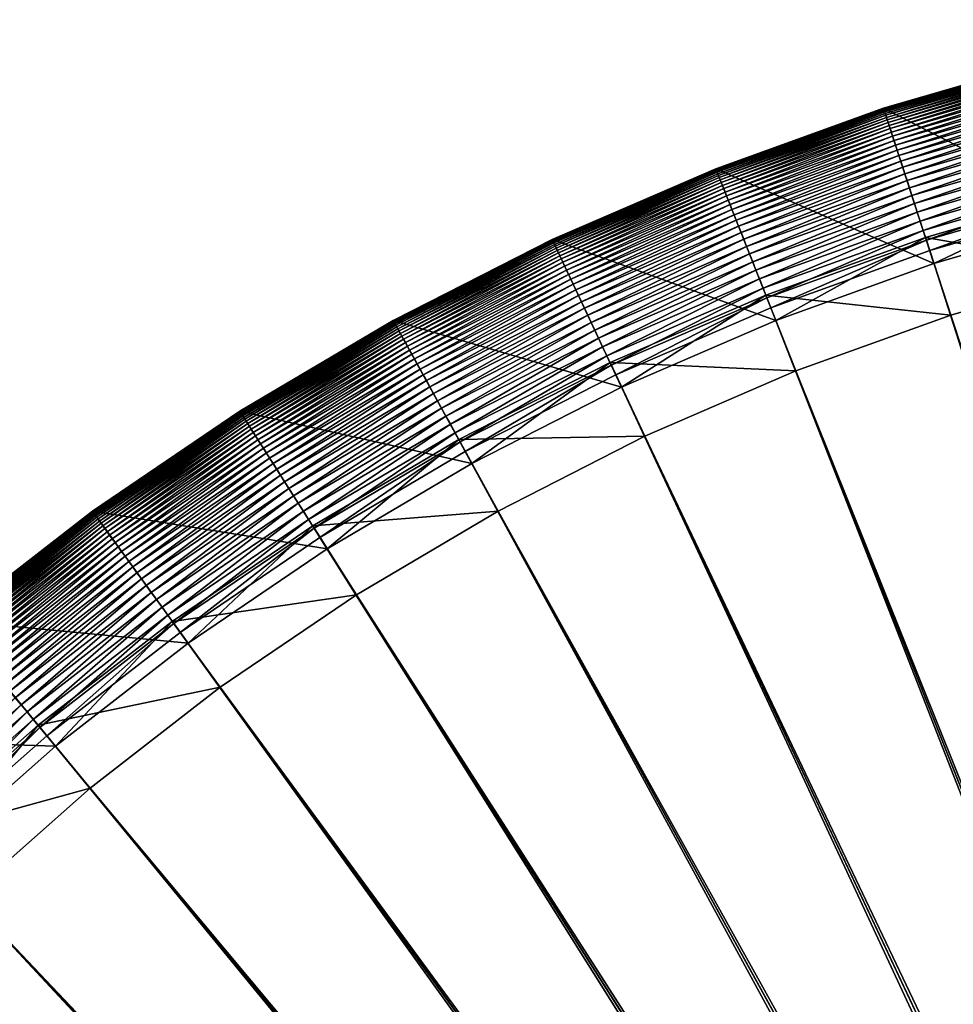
# Model space of a CAD drawing. Header units: millimetres. Extents: x -4.88 to 4.89, y -4.29 to 5.48.
# Tile 32 of 256: x -2.99 to -1.38, y 3.7 to 5.39. Entities that reach past the tile are written whole.
import ezdxf

# ---------------------------------------------------------------- set-up
doc = ezdxf.new("R2010")
doc.units = ezdxf.units.MM
doc.layers.get('0').update_dxf_attribs({"true_color": 0x5890e1})

msp = doc.modelspace()

# ---------------------------------------------------------------- meshes
at = {"color": 206, "true_color": 0x6c0888}
mesh = msp.add_polyface(dxfattribs=at)
corners = [(-0.9083, 5.3898, 65.23), (-0.9083, 5.3898, 63.3863), (-1.2076, 5.3229, 63.3863), (-1.2076, 5.3229, 65.23), (-0.9083, 5.3898, 63.373), (-1.2076, 5.3229, 63.373), (-0.9082, 5.3893, 63.3597), (-1.2075, 5.3224, 63.3597), (-0.9081, 5.3885, 63.3465), (-1.2073, 5.3216, 63.3465), (-0.9078, 5.3872, 63.3333), (-1.2069, 5.3203, 63.3333), (-0.9075, 5.3854, 63.3203), (-1.2065, 5.3186, 63.3203), (-0.9071, 5.3832, 63.3074), (-1.2059, 5.3164, 63.3074), (-1.2053, 5.3138, 63.2947), (-0.9065, 5.3805, 63.2947), (-1.2045, 5.3106, 63.2822), (-0.9059, 5.3774, 63.2822), (-1.2035, 5.307, 63.2699), (-0.9052, 5.3737, 63.2699), (-1.2025, 5.3029, 63.2579), (-0.9044, 5.3695, 63.2579), (-1.2013, 5.2982, 63.2461), (-0.9035, 5.3648, 63.2461), (-1.1999, 5.293, 63.2347), (-0.9025, 5.3595, 63.2347), (-1.1985, 5.2872, 63.2236), (-0.9014, 5.3536, 63.2236), (-1.1968, 5.2809, 63.2128), (-0.9002, 5.3472, 63.2128), (-1.1951, 5.274, 63.2025), (-0.8989, 5.3402, 63.2025), (-1.1931, 5.2665, 63.1925), (-0.8974, 5.3326, 63.1925), (-1.1911, 5.2584, 63.183), (-0.8958, 5.3244, 63.183), (-1.1888, 5.2497, 63.174), (-0.8941, 5.3156, 63.174), (-1.1864, 5.2403, 63.1655), (-0.8923, 5.3061, 63.1655), (-1.1839, 5.2303, 63.1575), (-0.8904, 5.2959, 63.1575), (-1.1811, 5.2197, 63.15), (-0.8883, 5.2851, 63.15), (-1.1782, 5.2083, 63.1432), (-0.8861, 5.2736, 63.1432), (-1.1751, 5.1963, 63.1369), (-0.8838, 5.2614, 63.1369), (-1.1718, 5.1836, 63.1313), (-0.8814, 5.2485, 63.1313), (-1.1684, 5.1701, 63.1263), (-0.8788, 5.2349, 63.1263), (-1.1648, 5.156, 63.122), (-0.876, 5.2205, 63.122), (-1.1609, 5.141, 63.1185), (-0.8731, 5.2054, 63.1185), (-1.1569, 5.1254, 63.1157), (-0.8701, 5.1895, 63.1157), (-1.1527, 5.1089, 63.1136), (-0.8669, 5.1728, 63.1136), (-1.1482, 5.0917, 63.1124), (-0.8636, 5.1553, 63.1124), (-1.1436, 5.0736, 63.1119), (-0.8382, 5.0221, 63.6229), (-1.1494, 5.0963, 63.9738), (-1.1145, 4.9603, 63.6229), (-0.8645, 5.16, 63.9738), (-1.1378, 5.051, 65.0173), (-0.8557, 5.114, 65.0173), (-1.4816, 5.174, 63.183), (-1.4788, 5.1655, 63.174), (-1.4758, 5.1563, 63.1655), (-1.4726, 5.1465, 63.1575), (-1.4692, 5.136, 63.15), (-1.4656, 5.1248, 63.1432), (-1.4617, 5.113, 63.1369), (-1.4577, 5.1005, 63.1313), (-1.4534, 5.0873, 63.1263), (-1.4489, 5.0734, 63.122), (-1.4441, 5.0588, 63.1185), (-1.4391, 5.0434, 63.1157), (-1.4339, 5.0272, 63.1136), (-1.4284, 5.0103, 63.1124), (-1.4226, 4.9926, 63.1119), (-1.4298, 5.0148, 63.9738), (-1.4154, 4.9703, 65.0173), (-1.5021, 5.2373, 65.23)]
mesh.append_faces([[corners[k] for k in face] for face in [(0, 2, 3), (1, 5, 2), (4, 7, 5), (6, 9, 7), (8, 11, 9), (10, 13, 11), (12, 15, 13), (14, 16, 15), (17, 18, 16), (19, 20, 18), (21, 22, 20), (23, 24, 22), (25, 26, 24), (27, 28, 26), (29, 30, 28), (31, 32, 30), (33, 34, 32), (35, 36, 34), (37, 38, 36), (39, 40, 38), (41, 42, 40), (43, 44, 42), (45, 46, 44), (47, 48, 46), (49, 50, 48), (51, 52, 50), (53, 54, 52), (55, 56, 54), (57, 58, 56), (59, 60, 58), (61, 62, 60), (63, 64, 62), (65, 66, 67), (68, 69, 66), (70, 3, 69)]], dxfattribs={"vtx0": -1, "color": 206})
mesh.append_faces([[corners[k] for k in face] for face in [(0, 1, 2), (1, 4, 5), (4, 6, 7), (6, 8, 9), (8, 10, 11), (10, 12, 13), (12, 14, 15), (34, 36, 71), (36, 38, 72), (38, 40, 73), (40, 42, 74), (42, 44, 75), (44, 46, 76), (46, 48, 77), (48, 50, 78), (50, 52, 79), (52, 54, 80), (54, 56, 81), (56, 58, 82), (58, 60, 83), (60, 62, 84), (62, 64, 85), (67, 66, 86), (66, 69, 87), (69, 3, 88)]], dxfattribs={"vtx2": -1, "color": 206})
mesh = msp.add_polyface(dxfattribs=at)
corners = [(-1.2076, 5.3229, 65.23), (-1.2076, 5.3229, 63.3863), (-1.5021, 5.2373, 63.3863), (-1.5021, 5.2373, 65.23), (-1.2076, 5.3229, 63.373), (-1.5021, 5.2373, 63.373), (-1.2075, 5.3224, 63.3597), (-1.502, 5.2369, 63.3597), (-1.2073, 5.3216, 63.3465), (-1.5017, 5.236, 63.3465), (-1.2069, 5.3203, 63.3333), (-1.5013, 5.2348, 63.3333), (-1.2065, 5.3186, 63.3203), (-1.5008, 5.2331, 63.3203), (-1.2059, 5.3164, 63.3074), (-1.5001, 5.231, 63.3074), (-1.2053, 5.3138, 63.2947), (-1.4992, 5.2284, 63.2947), (-1.2045, 5.3106, 63.2822), (-1.4982, 5.2253, 63.2822), (-1.2035, 5.307, 63.2699), (-1.4971, 5.2217, 63.2699), (-1.2025, 5.3029, 63.2579), (-1.4957, 5.2177, 63.2579), (-1.2013, 5.2982, 63.2461), (-1.4943, 5.2131, 63.2461), (-1.1999, 5.293, 63.2347), (-1.4926, 5.208, 63.2347), (-1.1985, 5.2872, 63.2236), (-1.4908, 5.2023, 63.2236), (-1.1968, 5.2809, 63.2128), (-1.4887, 5.1961, 63.2128), (-1.1951, 5.274, 63.2025), (-1.4865, 5.1893, 63.2025), (-1.1931, 5.2665, 63.1925), (-1.4841, 5.182, 63.1925), (-1.4816, 5.174, 63.183), (-1.1911, 5.2584, 63.183), (-1.4788, 5.1655, 63.174), (-1.1888, 5.2497, 63.174), (-1.4758, 5.1563, 63.1655), (-1.1864, 5.2403, 63.1655), (-1.4726, 5.1465, 63.1575), (-1.1839, 5.2303, 63.1575), (-1.4692, 5.136, 63.15), (-1.1811, 5.2197, 63.15), (-1.4656, 5.1248, 63.1432), (-1.1782, 5.2083, 63.1432), (-1.4617, 5.113, 63.1369), (-1.1751, 5.1963, 63.1369), (-1.4577, 5.1005, 63.1313), (-1.1718, 5.1836, 63.1313), (-1.4534, 5.0873, 63.1263), (-1.1684, 5.1701, 63.1263), (-1.4489, 5.0734, 63.122), (-1.1648, 5.156, 63.122), (-1.4441, 5.0588, 63.1185), (-1.1609, 5.141, 63.1185), (-1.4391, 5.0434, 63.1157), (-1.1569, 5.1254, 63.1157), (-1.4339, 5.0272, 63.1136), (-1.1527, 5.1089, 63.1136), (-1.4284, 5.0103, 63.1124), (-1.1482, 5.0917, 63.1124), (-1.4226, 4.9926, 63.1119), (-1.1145, 4.9603, 63.6229), (-1.4298, 5.0148, 63.9738), (-1.3865, 4.8813, 63.6229), (-1.1494, 5.0963, 63.9738), (-1.4154, 4.9703, 65.0173), (-1.1378, 5.051, 65.0173), (-1.7272, 4.9732, 63.122), (-1.7216, 4.9589, 63.1185), (-1.7156, 4.9438, 63.1157), (-1.7094, 4.928, 63.1136), (-1.7028, 4.9115, 63.1124), (-1.696, 4.8942, 63.1119), (-1.6874, 4.8724, 65.0173)]
mesh.append_faces([[corners[k] for k in face] for face in [(0, 2, 3), (1, 5, 2), (4, 7, 5), (6, 9, 7), (8, 11, 9), (10, 13, 11), (12, 15, 13), (14, 17, 15), (16, 19, 17), (18, 21, 19), (20, 23, 21), (22, 25, 23), (24, 27, 25), (26, 29, 27), (28, 31, 29), (30, 33, 31), (32, 35, 33), (34, 36, 35), (37, 38, 36), (39, 40, 38), (41, 42, 40), (43, 44, 42), (45, 46, 44), (47, 48, 46), (49, 50, 48), (51, 52, 50), (53, 54, 52), (55, 56, 54), (57, 58, 56), (59, 60, 58), (61, 62, 60), (63, 64, 62), (65, 66, 67), (68, 69, 66), (70, 3, 69)]], dxfattribs={"vtx0": -1, "color": 206})
mesh.append_faces([[corners[k] for k in face] for face in [(0, 1, 2), (1, 4, 5), (4, 6, 7), (6, 8, 9), (8, 10, 11), (10, 12, 13), (12, 14, 15), (14, 16, 17), (16, 18, 19), (18, 20, 21), (20, 22, 23), (22, 24, 25), (24, 26, 27), (26, 28, 29), (28, 30, 31), (30, 32, 33), (32, 34, 35), (52, 54, 71), (54, 56, 72), (56, 58, 73), (58, 60, 74), (60, 62, 75), (62, 64, 76), (66, 69, 77)]], dxfattribs={"vtx2": -1, "color": 206})
mesh = msp.add_polyface(dxfattribs=at)
corners = [(-1.5021, 5.2373, 65.23), (-1.5021, 5.2373, 63.3863), (-1.7907, 5.1334, 63.3863), (-1.7907, 5.1334, 65.23), (-1.5021, 5.2373, 63.373), (-1.7907, 5.1334, 63.373), (-1.502, 5.2369, 63.3597), (-1.7905, 5.133, 63.3597), (-1.5017, 5.236, 63.3465), (-1.7902, 5.1322, 63.3465), (-1.5013, 5.2348, 63.3333), (-1.7897, 5.131, 63.3333), (-1.5008, 5.2331, 63.3203), (-1.7891, 5.1293, 63.3203), (-1.5001, 5.231, 63.3074), (-1.7882, 5.1272, 63.3074), (-1.4992, 5.2284, 63.2947), (-1.7872, 5.1247, 63.2947), (-1.4982, 5.2253, 63.2822), (-1.786, 5.1217, 63.2822), (-1.4971, 5.2217, 63.2699), (-1.7847, 5.1182, 63.2699), (-1.4957, 5.2177, 63.2579), (-1.7831, 5.1142, 63.2579), (-1.4943, 5.2131, 63.2461), (-1.7813, 5.1097, 63.2461), (-1.4926, 5.208, 63.2347), (-1.7793, 5.1047, 63.2347), (-1.4908, 5.2023, 63.2236), (-1.7771, 5.0992, 63.2236), (-1.4887, 5.1961, 63.2128), (-1.7747, 5.0931, 63.2128), (-1.4865, 5.1893, 63.2025), (-1.7721, 5.0865, 63.2025), (-1.4841, 5.182, 63.1925), (-1.7693, 5.0793, 63.1925), (-1.4816, 5.174, 63.183), (-1.7662, 5.0716, 63.183), (-1.4788, 5.1655, 63.174), (-1.7629, 5.0632, 63.174), (-1.4758, 5.1563, 63.1655), (-1.7593, 5.0542, 63.1655), (-1.4726, 5.1465, 63.1575), (-1.7555, 5.0446, 63.1575), (-1.4692, 5.136, 63.15), (-1.7515, 5.0344, 63.15), (-1.4656, 5.1248, 63.1432), (-1.7472, 5.0235, 63.1432), (-1.4617, 5.113, 63.1369), (-1.7426, 5.0119, 63.1369), (-1.4577, 5.1005, 63.1313), (-1.7377, 4.9997, 63.1313), (-1.4534, 5.0873, 63.1263), (-1.7326, 4.9868, 63.1263), (-1.7272, 4.9732, 63.122), (-1.4489, 5.0734, 63.122), (-1.7216, 4.9589, 63.1185), (-1.4441, 5.0588, 63.1185), (-1.7156, 4.9438, 63.1157), (-1.4391, 5.0434, 63.1157), (-1.7094, 4.928, 63.1136), (-1.4339, 5.0272, 63.1136), (-1.7028, 4.9115, 63.1124), (-1.4154, 4.9703, 65.0173), (-1.6874, 4.8724, 65.0173)]
mesh.append_faces([[corners[k] for k in face] for face in [(0, 2, 3), (1, 5, 2), (4, 7, 5), (6, 9, 7), (8, 11, 9), (10, 13, 11), (12, 15, 13), (14, 17, 15), (16, 19, 17), (18, 21, 19), (20, 23, 21), (22, 25, 23), (24, 27, 25), (26, 29, 27), (28, 31, 29), (30, 33, 31), (32, 35, 33), (34, 37, 35), (36, 39, 37), (38, 41, 39), (40, 43, 41), (42, 45, 43), (44, 47, 45), (46, 49, 47), (48, 51, 49), (50, 53, 51), (52, 54, 53), (55, 56, 54), (57, 58, 56), (59, 60, 58), (61, 62, 60), (63, 3, 64)]], dxfattribs={"vtx0": -1, "color": 206})
mesh.append_faces([[corners[k] for k in face] for face in [(0, 1, 2), (1, 4, 5), (4, 6, 7), (6, 8, 9), (8, 10, 11), (10, 12, 13), (12, 14, 15), (14, 16, 17), (16, 18, 19), (18, 20, 21), (20, 22, 23), (22, 24, 25), (24, 26, 27), (26, 28, 29), (28, 30, 31), (30, 32, 33), (32, 34, 35), (34, 36, 37), (36, 38, 39), (38, 40, 41), (40, 42, 43), (42, 44, 45), (44, 46, 47), (46, 48, 49), (48, 50, 51), (50, 52, 53), (63, 0, 3)]], dxfattribs={"vtx2": -1, "color": 206})
mesh = msp.add_polyface(dxfattribs=at)
corners = [(0.0065, 5.2189, 63.1119), (-0.0132, 0.9078, 63.1119), (-0.2839, 5.2098, 63.1119), (0.0065, 0.9084, 63.6463), (0.0065, 5.102, 63.6229), (-0.2766, 5.0931, 63.6229), (-0.0329, 0.906, 63.1119), (-0.5731, 5.1825, 63.1119), (-0.0132, 0.9078, 63.6463), (-0.5585, 5.0664, 63.6229), (-0.0524, 0.9029, 63.1119), (-0.8601, 5.137, 63.1119), (-0.0329, 0.906, 63.6463), (-0.8382, 5.0221, 63.6229), (-0.0716, 0.8986, 63.1119), (-1.1436, 5.0736, 63.1119), (-0.0524, 0.9029, 63.6463), (-1.1145, 4.9603, 63.6229), (-0.0906, 0.8931, 63.1119), (-1.4226, 4.9926, 63.1119), (-0.0716, 0.8986, 63.6463), (-1.3865, 4.8813, 63.6229), (-0.1092, 0.8864, 63.1119), (-1.696, 4.8942, 63.1119), (-0.0906, 0.8931, 63.6463), (-1.6529, 4.7854, 63.6229), (-0.1273, 0.8785, 63.1119), (-1.9626, 4.7788, 63.1119), (-0.1092, 0.8864, 63.6463), (-1.9128, 4.673, 63.6229), (-0.1449, 0.8696, 63.1119), (-2.2215, 4.6469, 63.1119), (-0.1273, 0.8785, 63.6463), (-2.1651, 4.5444, 63.6229), (-0.1618, 0.8595, 63.1119), (-2.4715, 4.499, 63.1119), (-0.1449, 0.8696, 63.6463), (-2.4089, 4.4002, 63.6229), (-2.491, 4.5297, 63.1136), (-2.7228, 4.3508, 63.1124), (-2.7332, 4.3652, 63.1136), (-2.4815, 4.5147, 63.1124), (-2.7118, 4.3357, 63.1119), (-0.1782, 0.8484, 63.1119), (-0.1618, 0.8595, 63.6463), (-2.6431, 4.2411, 63.6229), (-2.4841, 4.5188, 63.9738), (-2.7256, 4.3546, 63.9738), (-2.6981, 4.3168, 65.0173), (-2.824, 4.49, 63.183), (-2.8187, 4.4828, 63.174), (-3.0573, 4.2977, 63.174), (-2.813, 4.4749, 63.1655), (-3.0511, 4.2903, 63.1655), (-2.8069, 4.4666, 63.1575), (-3.0445, 4.2823, 63.1575), (-2.8004, 4.4577, 63.15), (-3.0375, 4.2738, 63.15), (-2.7936, 4.4482, 63.1432), (-3.03, 4.2648, 63.1432), (-2.7863, 4.4382, 63.1369), (-3.0221, 4.2552, 63.1369), (-2.7785, 4.4275, 63.1313), (-3.0137, 4.2451, 63.1313), (-2.7704, 4.4163, 63.1263), (-3.0049, 4.2344, 63.1263), (-2.7618, 4.4045, 63.122), (-2.9956, 4.2231, 63.122), (-2.7527, 4.392, 63.1185), (-2.9857, 4.2112, 63.1185), (-2.7432, 4.3789, 63.1157), (-2.9754, 4.1988, 63.1157), (-2.9646, 4.1857, 63.1136), (-2.9532, 4.172, 63.1124), (-2.9414, 4.1576, 63.1119), (-0.1938, 0.8363, 63.1119), (-0.1782, 0.8484, 63.6463), (-2.8668, 4.0675, 63.6229), (-2.9563, 4.1757, 63.9738), (-2.9265, 4.1396, 65.0173), (-2.8631, 4.5439, 65.23), (-3.1054, 4.3559, 65.23), (-0.2086, 0.8233, 63.1119), (-3.1593, 3.9655, 63.1119), (-0.1938, 0.8363, 63.6463), (-3.0792, 3.8802, 63.6229), (-0.2225, 0.8093, 63.1119), (-3.3647, 3.7601, 63.1119), (-0.2086, 0.8233, 63.6463), (-3.2795, 3.68, 63.6229), (-0.2356, 0.7945, 63.1119), (-3.5569, 3.5421, 63.1119), (-0.2225, 0.8093, 63.6463), (-3.4667, 3.4676, 63.6229), (-0.2477, 0.7789, 63.1119), (-3.7349, 3.3126, 63.1119), (-0.2356, 0.7945, 63.6463), (-3.6403, 3.2438, 63.6229)]
mesh.append_faces([[corners[k] for k in face] for face in [(0, 1, 2), (2, 6, 7), (7, 10, 11), (11, 14, 15), (15, 18, 19), (19, 22, 23), (23, 26, 27), (27, 30, 31), (31, 34, 35), (38, 39, 40), (41, 42, 39), (35, 43, 42), (37, 47, 45), (46, 48, 47), (66, 69, 67), (68, 71, 69), (70, 72, 71), (40, 73, 72), (39, 74, 73), (42, 75, 74), (45, 78, 77), (47, 79, 78), (48, 81, 79), (74, 82, 83), (83, 86, 87), (87, 90, 91), (91, 94, 95)]], dxfattribs={"vtx0": -1, "color": 206})
mesh.append_faces([[corners[k] for k in face] for face in [(3, 4, 5), (8, 5, 9), (12, 9, 13), (16, 13, 17), (20, 17, 21), (24, 21, 25), (28, 25, 29), (32, 29, 33), (36, 33, 37), (44, 37, 45), (37, 46, 47), (49, 50, 51), (50, 52, 53), (52, 54, 55), (54, 56, 57), (56, 58, 59), (58, 60, 61), (60, 62, 63), (62, 64, 65), (64, 66, 67), (66, 68, 69), (68, 70, 71), (70, 40, 72), (40, 39, 73), (39, 42, 74), (76, 45, 77), (45, 47, 78), (47, 48, 79), (48, 80, 81), (84, 77, 85), (88, 85, 89), (92, 89, 93), (96, 93, 97)]], dxfattribs={"vtx2": -1, "color": 206})
mesh = msp.add_polyface(dxfattribs=at)
corners = [(-1.7907, 5.1334, 65.23), (-1.7907, 5.1334, 63.3863), (-2.0722, 5.0116, 63.3863), (-2.0722, 5.0116, 65.23), (-1.7907, 5.1334, 63.373), (-2.0722, 5.0116, 63.373), (-1.7905, 5.133, 63.3597), (-2.072, 5.0112, 63.3597), (-1.7902, 5.1322, 63.3465), (-2.0716, 5.0104, 63.3465), (-1.7897, 5.131, 63.3333), (-2.071, 5.0092, 63.3333), (-1.7891, 5.1293, 63.3203), (-2.0703, 5.0076, 63.3203), (-1.7882, 5.1272, 63.3074), (-2.0693, 5.0056, 63.3074), (-1.7872, 5.1247, 63.2947), (-2.0682, 5.0031, 63.2947), (-1.786, 5.1217, 63.2822), (-2.0668, 5.0002, 63.2822), (-1.7847, 5.1182, 63.2699), (-2.0652, 4.9968, 63.2699), (-1.7831, 5.1142, 63.2579), (-2.0634, 4.9929, 63.2579), (-1.7813, 5.1097, 63.2461), (-2.0613, 4.9886, 63.2461), (-1.7793, 5.1047, 63.2347), (-2.059, 4.9837, 63.2347), (-1.7771, 5.0992, 63.2236), (-2.0565, 4.9783, 63.2236), (-1.7747, 5.0931, 63.2128), (-2.0537, 4.9724, 63.2128), (-1.7721, 5.0865, 63.2025), (-2.0507, 4.966, 63.2025), (-1.7693, 5.0793, 63.1925), (-2.0474, 4.959, 63.1925), (-1.7662, 5.0716, 63.183), (-2.0438, 4.9514, 63.183), (-1.7629, 5.0632, 63.174), (-2.04, 4.9433, 63.174), (-1.7593, 5.0542, 63.1655), (-2.0359, 4.9345, 63.1655), (-1.7555, 5.0446, 63.1575), (-2.0315, 4.9252, 63.1575), (-1.7515, 5.0344, 63.15), (-2.0268, 4.9152, 63.15), (-1.7472, 5.0235, 63.1432), (-2.0218, 4.9046, 63.1432), (-1.7426, 5.0119, 63.1369), (-2.0165, 4.8934, 63.1369), (-1.7377, 4.9997, 63.1313), (-2.0109, 4.8815, 63.1313), (-1.7326, 4.9868, 63.1263), (-2.005, 4.8689, 63.1263), (-1.6874, 4.8724, 65.0173), (-2.3454, 4.8724, 63.3863), (-2.3454, 4.8724, 63.373), (-2.3452, 4.872, 63.3597), (-2.3448, 4.8712, 63.3465), (-2.3441, 4.8701, 63.3333), (-2.3433, 4.8685, 63.3203), (-2.3422, 4.8665, 63.3074), (-2.3409, 4.8641, 63.2947), (-2.3393, 4.8613, 63.2822), (-2.3375, 4.858, 63.2699)]
mesh.append_faces([[corners[k] for k in face] for face in [(0, 2, 3), (1, 5, 2), (4, 7, 5), (6, 9, 7), (8, 11, 9), (10, 13, 11), (12, 15, 13), (14, 17, 15), (16, 19, 17), (18, 21, 19), (20, 23, 21), (22, 25, 23), (24, 27, 25), (26, 29, 27), (28, 31, 29), (30, 33, 31), (32, 35, 33), (34, 37, 35), (36, 39, 37), (38, 41, 39), (40, 43, 41), (42, 45, 43)]], dxfattribs={"vtx0": -1, "color": 206})
mesh.append_faces([[corners[k] for k in face] for face in [(0, 1, 2), (1, 4, 5), (4, 6, 7), (6, 8, 9), (8, 10, 11), (10, 12, 13), (12, 14, 15), (14, 16, 17), (16, 18, 19), (18, 20, 21), (20, 22, 23), (22, 24, 25), (24, 26, 27), (26, 28, 29), (28, 30, 31), (30, 32, 33), (32, 34, 35), (34, 36, 37), (36, 38, 39), (38, 40, 41), (40, 42, 43), (42, 44, 45), (44, 46, 47), (46, 48, 49), (48, 50, 51), (50, 52, 53), (54, 0, 3), (3, 2, 55), (2, 5, 56), (5, 7, 57), (7, 9, 58), (9, 11, 59), (11, 13, 60), (13, 15, 61), (15, 17, 62), (17, 19, 63), (19, 21, 64)]], dxfattribs={"vtx2": -1, "color": 206})
mesh = msp.add_polyface(dxfattribs=at)
corners = [(-1.4284, 5.0103, 63.1124), (-1.696, 4.8942, 63.1119), (-1.7028, 4.9115, 63.1124), (-1.3865, 4.8813, 63.6229), (-1.4298, 5.0148, 63.9738), (-1.7046, 4.9159, 63.9738), (-1.6529, 4.7854, 63.6229), (-1.6874, 4.8724, 65.0173), (-1.7515, 5.0344, 63.15), (-2.0218, 4.9046, 63.1432), (-2.0268, 4.9152, 63.15), (-1.7472, 5.0235, 63.1432), (-2.0165, 4.8934, 63.1369), (-1.7426, 5.0119, 63.1369), (-2.0109, 4.8815, 63.1313), (-1.7377, 4.9997, 63.1313), (-2.005, 4.8689, 63.1263), (-1.7326, 4.9868, 63.1263), (-1.7272, 4.9732, 63.122), (-1.9988, 4.8557, 63.122), (-1.7216, 4.9589, 63.1185), (-1.9922, 4.8417, 63.1185), (-1.7156, 4.9438, 63.1157), (-1.9853, 4.8271, 63.1157), (-1.7094, 4.928, 63.1136), (-1.9781, 4.8117, 63.1136), (-1.9705, 4.7956, 63.1124), (-1.9626, 4.7788, 63.1119), (-1.9726, 4.8, 63.9738), (-1.9128, 4.673, 63.6229), (-1.9526, 4.7576, 65.0173), (-2.0722, 5.0116, 65.23), (-2.0652, 4.9968, 63.2699), (-2.0634, 4.9929, 63.2579), (-2.3355, 4.8543, 63.2579), (-2.0613, 4.9886, 63.2461), (-2.3332, 4.8501, 63.2461), (-2.059, 4.9837, 63.2347), (-2.3306, 4.8454, 63.2347), (-2.0565, 4.9783, 63.2236), (-2.3277, 4.8401, 63.2236), (-2.0537, 4.9724, 63.2128), (-2.3246, 4.8344, 63.2128), (-2.0507, 4.966, 63.2025), (-2.3211, 4.8282, 63.2025), (-2.0474, 4.959, 63.1925), (-2.3174, 4.8214, 63.1925), (-2.0438, 4.9514, 63.183), (-2.3134, 4.8141, 63.183), (-2.04, 4.9433, 63.174), (-2.309, 4.8062, 63.174), (-2.0359, 4.9345, 63.1655), (-2.3044, 4.7977, 63.1655), (-2.0315, 4.9252, 63.1575), (-2.2994, 4.7887, 63.1575), (-2.2941, 4.779, 63.15), (-2.2885, 4.7688, 63.1432), (-2.2825, 4.7579, 63.1369), (-2.2761, 4.7464, 63.1313), (-2.2695, 4.7342, 63.1263), (-2.2624, 4.7214, 63.122), (-2.255, 4.7079, 63.1185), (-2.2472, 4.6937, 63.1157), (-2.239, 4.6788, 63.1136), (-2.2304, 4.6632, 63.1124), (-2.2215, 4.6469, 63.1119), (-2.2327, 4.6674, 63.9738), (-2.1651, 4.5444, 63.6229), (-2.2102, 4.6264, 65.0173), (-2.3454, 4.8724, 65.23)]
mesh.append_faces([[corners[k] for k in face] for face in [(0, 1, 2), (3, 5, 6), (4, 7, 5), (8, 9, 10), (11, 12, 9), (13, 14, 12), (15, 16, 14), (17, 19, 16), (18, 21, 19), (20, 23, 21), (22, 25, 23), (24, 26, 25), (2, 27, 26), (6, 28, 29), (5, 30, 28), (7, 31, 30), (14, 59, 58), (16, 60, 59), (19, 61, 60), (21, 62, 61), (23, 63, 62), (25, 64, 63), (26, 65, 64), (29, 66, 67), (28, 68, 66), (30, 69, 68)]], dxfattribs={"vtx0": -1, "color": 206})
mesh.append_faces([[corners[k] for k in face] for face in [(3, 4, 5), (17, 18, 19), (18, 20, 21), (20, 22, 23), (22, 24, 25), (24, 2, 26), (2, 1, 27), (6, 5, 28), (5, 7, 30), (32, 33, 34), (33, 35, 36), (35, 37, 38), (37, 39, 40), (39, 41, 42), (41, 43, 44), (43, 45, 46), (45, 47, 48), (47, 49, 50), (49, 51, 52), (51, 53, 54), (53, 10, 55), (10, 9, 56), (9, 12, 57), (12, 14, 58), (14, 16, 59), (16, 19, 60), (19, 21, 61), (21, 23, 62), (23, 25, 63), (25, 26, 64), (26, 27, 65), (29, 28, 66), (28, 30, 68), (30, 31, 69)]], dxfattribs={"vtx2": -1, "color": 206})
mesh = msp.add_polyface(dxfattribs=at)
corners = [(-2.0722, 5.0116, 65.23), (-2.3454, 4.8724, 63.3863), (-2.3454, 4.8724, 65.23), (-2.0722, 5.0116, 63.3863), (-2.3454, 4.8724, 63.373), (-2.0722, 5.0116, 63.373), (-2.3452, 4.872, 63.3597), (-2.072, 5.0112, 63.3597), (-2.3448, 4.8712, 63.3465), (-2.0716, 5.0104, 63.3465), (-2.3441, 4.8701, 63.3333), (-2.071, 5.0092, 63.3333), (-2.3433, 4.8685, 63.3203), (-2.0703, 5.0076, 63.3203), (-2.3422, 4.8665, 63.3074), (-2.0693, 5.0056, 63.3074), (-2.3409, 4.8641, 63.2947), (-2.0682, 5.0031, 63.2947), (-2.3393, 4.8613, 63.2822), (-2.0668, 5.0002, 63.2822), (-2.3375, 4.858, 63.2699), (-2.0652, 4.9968, 63.2699), (-2.3355, 4.8543, 63.2579), (-2.0634, 4.9929, 63.2579), (-2.3332, 4.8501, 63.2461), (-2.0613, 4.9886, 63.2461), (-2.3306, 4.8454, 63.2347), (-2.059, 4.9837, 63.2347), (-2.3277, 4.8401, 63.2236), (-2.0565, 4.9783, 63.2236), (-2.3246, 4.8344, 63.2128), (-2.0537, 4.9724, 63.2128), (-2.3211, 4.8282, 63.2025), (-2.0507, 4.966, 63.2025), (-2.3174, 4.8214, 63.1925), (-2.0474, 4.959, 63.1925), (-2.3134, 4.8141, 63.183), (-2.0438, 4.9514, 63.183), (-2.309, 4.8062, 63.174), (-2.04, 4.9433, 63.174), (-2.3044, 4.7977, 63.1655), (-2.0359, 4.9345, 63.1655), (-2.2994, 4.7887, 63.1575), (-2.0315, 4.9252, 63.1575), (-2.2941, 4.779, 63.15), (-2.0268, 4.9152, 63.15), (-2.2885, 4.7688, 63.1432), (-2.0218, 4.9046, 63.1432), (-2.2825, 4.7579, 63.1369), (-2.0165, 4.8934, 63.1369), (-2.2761, 4.7464, 63.1313), (-2.6026, 4.7056, 63.2822), (-2.6006, 4.7024, 63.2699), (-2.5983, 4.6988, 63.2579), (-2.5958, 4.6948, 63.2461), (-2.5929, 4.6902, 63.2347), (-2.5897, 4.6852, 63.2236), (-2.5862, 4.6797, 63.2128), (-2.5824, 4.6737, 63.2025), (-2.5782, 4.6671, 63.1925), (-2.5738, 4.6601, 63.183), (-2.5689, 4.6525, 63.174), (-2.5638, 4.6443, 63.1655), (-2.5582, 4.6356, 63.1575), (-2.5523, 4.6263, 63.15), (-2.546, 4.6164, 63.1432), (-2.5394, 4.6059, 63.1369), (-2.5323, 4.5948, 63.1313), (-2.2695, 4.7342, 63.1263), (-2.5249, 4.5831, 63.1263), (-2.2624, 4.7214, 63.122), (-2.5171, 4.5708, 63.122), (-2.255, 4.7079, 63.1185), (-2.5088, 4.5577, 63.1185), (-2.2472, 4.6937, 63.1157), (-2.5001, 4.5441, 63.1157), (-2.239, 4.6788, 63.1136), (-2.491, 4.5297, 63.1136), (-2.2304, 4.6632, 63.1124), (-2.4815, 4.5147, 63.1124), (-2.2215, 4.6469, 63.1119), (-2.4715, 4.499, 63.1119), (-2.1651, 4.5444, 63.6229), (-2.2327, 4.6674, 63.9738), (-2.4841, 4.5188, 63.9738), (-2.4089, 4.4002, 63.6229), (-2.2102, 4.6264, 65.0173), (-2.459, 4.4792, 65.0173), (-2.6094, 4.7163, 65.23)]
mesh.append_faces([[corners[k] for k in face] for face in [(0, 1, 2), (3, 4, 1), (5, 6, 4), (7, 8, 6), (9, 10, 8), (11, 12, 10), (13, 14, 12), (15, 16, 14), (17, 18, 16), (19, 20, 18), (21, 22, 20), (23, 24, 22), (25, 26, 24), (27, 28, 26), (29, 30, 28), (31, 32, 30), (33, 34, 32), (35, 36, 34), (37, 38, 36), (39, 40, 38), (41, 42, 40), (43, 44, 42), (45, 46, 44), (47, 48, 46), (49, 50, 48), (72, 75, 73), (74, 77, 75), (76, 79, 77), (78, 81, 79), (82, 84, 85), (83, 87, 84), (86, 88, 87)]], dxfattribs={"vtx0": -1, "color": 206})
mesh.append_faces([[corners[k] for k in face] for face in [(16, 18, 51), (18, 20, 52), (20, 22, 53), (22, 24, 54), (24, 26, 55), (26, 28, 56), (28, 30, 57), (30, 32, 58), (32, 34, 59), (34, 36, 60), (36, 38, 61), (38, 40, 62), (40, 42, 63), (42, 44, 64), (44, 46, 65), (46, 48, 66), (48, 50, 67), (50, 68, 69), (68, 70, 71), (70, 72, 73), (72, 74, 75), (74, 76, 77), (76, 78, 79), (78, 80, 81), (82, 83, 84), (83, 86, 87), (86, 2, 88)]], dxfattribs={"vtx2": -1, "color": 206})
mesh = msp.add_polyface(dxfattribs=at)
corners = [(-0.0716, 0.8986, 63.6463), (-1.3865, 4.8813, 63.6229), (-0.0906, 0.8931, 63.6463), (-1.4226, 4.9926, 63.1119), (-0.0906, 0.8931, 63.1119), (-0.1092, 0.8864, 63.1119), (-1.6529, 4.7854, 63.6229), (-0.1092, 0.8864, 63.6463), (-1.696, 4.8942, 63.1119), (-0.1273, 0.8785, 63.1119), (-1.9128, 4.673, 63.6229), (-0.1273, 0.8785, 63.6463), (-1.9626, 4.7788, 63.1119), (-0.1449, 0.8696, 63.1119), (-2.1651, 4.5444, 63.6229), (-0.1449, 0.8696, 63.6463), (-2.2215, 4.6469, 63.1119), (-0.1618, 0.8595, 63.1119), (-2.4089, 4.4002, 63.6229), (-0.1618, 0.8595, 63.6463), (-2.4715, 4.499, 63.1119), (-0.1782, 0.8484, 63.1119), (-2.6431, 4.2411, 63.6229), (-0.1782, 0.8484, 63.6463), (-2.7118, 4.3357, 63.1119), (-0.1938, 0.8363, 63.1119), (-2.8668, 4.0675, 63.6229), (-0.1938, 0.8363, 63.6463), (-2.9414, 4.1576, 63.1119), (-0.2086, 0.8233, 63.1119), (-3.0792, 3.8802, 63.6229), (-0.2086, 0.8233, 63.6463), (-3.1593, 3.9655, 63.1119), (-0.2225, 0.8093, 63.1119), (-3.2795, 3.68, 63.6229), (-0.2225, 0.8093, 63.6463), (-3.3647, 3.7601, 63.1119), (-0.2356, 0.7945, 63.1119), (-3.4667, 3.4676, 63.6229), (-0.2356, 0.7945, 63.6463), (-3.5569, 3.5421, 63.1119), (-0.2477, 0.7789, 63.1119), (-3.6403, 3.2438, 63.6229), (-0.2477, 0.7789, 63.6463), (-3.7349, 3.3126, 63.1119), (-0.2588, 0.7626, 63.1119), (-3.8982, 3.0723, 63.1119), (-3.7995, 3.0096, 63.6229), (-0.2588, 0.7626, 63.6463), (-0.2688, 0.7456, 63.1119), (-4.0461, 2.8222, 63.1119), (-3.9436, 2.7659, 63.6229), (-0.2688, 0.7456, 63.6463), (-0.2778, 0.728, 63.1119), (-4.178, 2.5634, 63.1119), (-4.0722, 2.5136, 63.6229), (-0.2778, 0.728, 63.6463), (-0.2856, 0.7099, 63.1119), (-4.2934, 2.2967, 63.1119), (-4.1847, 2.2537, 63.6229), (-0.2856, 0.7099, 63.6463), (-0.2923, 0.6913, 63.1119), (-4.3918, 2.0234, 63.1119), (-4.2806, 1.9872, 63.6229), (-0.2923, 0.6913, 63.6463), (-0.2978, 0.6724, 63.1119), (-4.4729, 1.7444, 63.1119), (-4.3596, 1.7153, 63.6229), (-0.2978, 0.6724, 63.6463), (-0.3021, 0.6531, 63.1119), (-4.5363, 1.4608, 63.1119), (-4.4214, 1.4389, 63.6229), (-0.3021, 0.6531, 63.6463), (-0.3052, 0.6336, 63.1119), (-4.5817, 1.1739, 63.1119), (-4.4657, 1.1592, 63.6229), (-0.3052, 0.6336, 63.6463), (-0.3071, 0.614, 63.1119), (-4.4923, 0.8773, 63.6229), (-0.3071, 0.614, 63.6463), (-4.609, 0.8847, 63.1119), (-0.3077, 0.5943, 63.1119), (-4.5012, 0.5943, 63.6229), (-0.3077, 0.5943, 63.6463)]
mesh.append_faces([[corners[k] for k in face] for face in [(0, 1, 2), (2, 6, 7), (7, 10, 11), (11, 14, 15), (15, 18, 19), (19, 22, 23), (23, 26, 27), (27, 30, 31), (31, 34, 35), (35, 38, 39), (39, 42, 43), (44, 45, 46), (43, 47, 48), (46, 49, 50), (48, 51, 52), (50, 53, 54), (52, 55, 56), (54, 57, 58), (56, 59, 60), (58, 61, 62), (60, 63, 64), (62, 65, 66), (64, 67, 68), (66, 69, 70), (68, 71, 72), (70, 73, 74), (72, 75, 76), (76, 78, 79), (79, 82, 83)]], dxfattribs={"vtx0": -1, "color": 206})
mesh.append_faces([[corners[k] for k in face] for face in [(3, 4, 5), (8, 5, 9), (12, 9, 13), (16, 13, 17), (20, 17, 21), (24, 21, 25), (28, 25, 29), (32, 29, 33), (36, 33, 37), (40, 37, 41), (44, 41, 45), (43, 42, 47), (46, 45, 49), (48, 47, 51), (50, 49, 53), (52, 51, 55), (54, 53, 57), (56, 55, 59), (58, 57, 61), (60, 59, 63), (62, 61, 65), (64, 63, 67), (66, 65, 69), (68, 67, 71), (70, 69, 73), (72, 71, 75), (74, 73, 77), (76, 75, 78), (80, 77, 81), (79, 78, 82)]], dxfattribs={"vtx2": -1, "color": 206})
mesh = msp.add_polyface(dxfattribs=at)
corners = [(-2.3454, 4.8724, 65.23), (-2.3454, 4.8724, 63.3863), (-2.6094, 4.7163, 63.3863), (-2.6094, 4.7163, 65.23), (-2.3454, 4.8724, 63.373), (-2.6094, 4.7162, 63.373), (-2.3452, 4.872, 63.3597), (-2.6092, 4.7159, 63.3597), (-2.3448, 4.8712, 63.3465), (-2.6087, 4.7151, 63.3465), (-2.3441, 4.8701, 63.3333), (-2.608, 4.714, 63.3333), (-2.3433, 4.8685, 63.3203), (-2.607, 4.7125, 63.3203), (-2.3422, 4.8665, 63.3074), (-2.6058, 4.7106, 63.3074), (-2.3409, 4.8641, 63.2947), (-2.6044, 4.7083, 63.2947), (-2.6026, 4.7056, 63.2822), (-2.3393, 4.8613, 63.2822), (-2.6006, 4.7024, 63.2699), (-2.3375, 4.858, 63.2699), (-2.5983, 4.6988, 63.2579), (-2.3355, 4.8543, 63.2579), (-2.5958, 4.6948, 63.2461), (-2.3332, 4.8501, 63.2461), (-2.5929, 4.6902, 63.2347), (-2.3306, 4.8454, 63.2347), (-2.5897, 4.6852, 63.2236), (-2.3277, 4.8401, 63.2236), (-2.5862, 4.6797, 63.2128), (-2.3246, 4.8344, 63.2128), (-2.5824, 4.6737, 63.2025), (-2.3211, 4.8282, 63.2025), (-2.5782, 4.6671, 63.1925), (-2.3174, 4.8214, 63.1925), (-2.5738, 4.6601, 63.183), (-2.3134, 4.8141, 63.183), (-2.5689, 4.6525, 63.174), (-2.309, 4.8062, 63.174), (-2.5638, 4.6443, 63.1655), (-2.3044, 4.7977, 63.1655), (-2.5582, 4.6356, 63.1575), (-2.2994, 4.7887, 63.1575), (-2.5523, 4.6263, 63.15), (-2.2941, 4.779, 63.15), (-2.546, 4.6164, 63.1432), (-2.2885, 4.7688, 63.1432), (-2.5394, 4.6059, 63.1369), (-2.2825, 4.7579, 63.1369), (-2.5323, 4.5948, 63.1313), (-2.2761, 4.7464, 63.1313), (-2.5249, 4.5831, 63.1263), (-2.2695, 4.7342, 63.1263), (-2.5171, 4.5708, 63.122), (-2.2624, 4.7214, 63.122), (-2.5088, 4.5577, 63.1185), (-2.8414, 4.5141, 63.2236), (-2.8376, 4.5088, 63.2128), (-2.8334, 4.5031, 63.2025), (-2.8289, 4.4968, 63.1925), (-2.824, 4.49, 63.183), (-2.8187, 4.4828, 63.174), (-2.813, 4.4749, 63.1655), (-2.8069, 4.4666, 63.1575), (-2.8004, 4.4577, 63.15), (-2.7936, 4.4482, 63.1432), (-2.7863, 4.4382, 63.1369), (-2.7785, 4.4275, 63.1313), (-2.7704, 4.4163, 63.1263), (-2.7618, 4.4045, 63.122), (-2.7527, 4.392, 63.1185), (-2.5001, 4.5441, 63.1157), (-2.7432, 4.3789, 63.1157), (-2.491, 4.5297, 63.1136), (-2.7332, 4.3652, 63.1136), (-2.4815, 4.5147, 63.1124), (-2.7228, 4.3508, 63.1124), (-2.4715, 4.499, 63.1119), (-2.7118, 4.3357, 63.1119), (-2.4841, 4.5188, 63.9738), (-2.459, 4.4792, 65.0173), (-2.6981, 4.3168, 65.0173), (-2.8631, 4.5439, 65.23)]
mesh.append_faces([[corners[k] for k in face] for face in [(0, 2, 3), (1, 5, 2), (4, 7, 5), (6, 9, 7), (8, 11, 9), (10, 13, 11), (12, 15, 13), (14, 17, 15), (16, 18, 17), (19, 20, 18), (21, 22, 20), (23, 24, 22), (25, 26, 24), (27, 28, 26), (29, 30, 28), (31, 32, 30), (33, 34, 32), (35, 36, 34), (37, 38, 36), (39, 40, 38), (41, 42, 40), (43, 44, 42), (45, 46, 44), (47, 48, 46), (49, 50, 48), (51, 52, 50), (53, 54, 52), (55, 56, 54), (56, 73, 71), (72, 75, 73), (81, 83, 82)]], dxfattribs={"vtx0": -1, "color": 206})
mesh.append_faces([[corners[k] for k in face] for face in [(0, 1, 2), (1, 4, 5), (4, 6, 7), (6, 8, 9), (8, 10, 11), (10, 12, 13), (12, 14, 15), (14, 16, 17), (26, 28, 57), (28, 30, 58), (30, 32, 59), (32, 34, 60), (34, 36, 61), (36, 38, 62), (38, 40, 63), (40, 42, 64), (42, 44, 65), (44, 46, 66), (46, 48, 67), (48, 50, 68), (50, 52, 69), (52, 54, 70), (54, 56, 71), (56, 72, 73), (72, 74, 75), (74, 76, 77), (76, 78, 79), (80, 81, 82), (81, 3, 83)]], dxfattribs={"vtx2": -1, "color": 206})
mesh = msp.add_polyface(dxfattribs=at)
corners = [(-2.6094, 4.7163, 65.23), (-2.6094, 4.7163, 63.3863), (-2.8631, 4.5439, 63.3863), (-2.8631, 4.5439, 65.23), (-2.6094, 4.7162, 63.373), (-2.8631, 4.5439, 63.373), (-2.6092, 4.7159, 63.3597), (-2.8628, 4.5435, 63.3597), (-2.6087, 4.7151, 63.3465), (-2.8623, 4.5428, 63.3465), (-2.608, 4.714, 63.3333), (-2.8615, 4.5417, 63.3333), (-2.607, 4.7125, 63.3203), (-2.8605, 4.5403, 63.3203), (-2.6058, 4.7106, 63.3074), (-2.8591, 4.5385, 63.3074), (-2.6044, 4.7083, 63.2947), (-2.8575, 4.5363, 63.2947), (-2.6026, 4.7056, 63.2822), (-2.8556, 4.5336, 63.2822), (-2.6006, 4.7024, 63.2699), (-2.8534, 4.5306, 63.2699), (-2.5983, 4.6988, 63.2579), (-2.8509, 4.5272, 63.2579), (-2.5958, 4.6948, 63.2461), (-2.8481, 4.5233, 63.2461), (-2.5929, 4.6902, 63.2347), (-2.8449, 4.5189, 63.2347), (-2.8414, 4.5141, 63.2236), (-2.5897, 4.6852, 63.2236), (-2.8376, 4.5088, 63.2128), (-2.5862, 4.6797, 63.2128), (-2.8334, 4.5031, 63.2025), (-2.5824, 4.6737, 63.2025), (-2.8289, 4.4968, 63.1925), (-2.5782, 4.6671, 63.1925), (-2.824, 4.49, 63.183), (-2.5738, 4.6601, 63.183), (-2.8187, 4.4828, 63.174), (-2.5689, 4.6525, 63.174), (-2.813, 4.4749, 63.1655), (-2.5638, 4.6443, 63.1655), (-2.8069, 4.4666, 63.1575), (-2.5582, 4.6356, 63.1575), (-2.8004, 4.4577, 63.15), (-2.5523, 4.6263, 63.15), (-2.7936, 4.4482, 63.1432), (-2.546, 4.6164, 63.1432), (-2.7863, 4.4382, 63.1369), (-2.5394, 4.6059, 63.1369), (-2.7785, 4.4275, 63.1313), (-2.5323, 4.5948, 63.1313), (-2.7704, 4.4163, 63.1263), (-2.5249, 4.5831, 63.1263), (-2.7618, 4.4045, 63.122), (-2.5171, 4.5708, 63.122), (-2.7527, 4.392, 63.1185), (-3.1054, 4.3559, 63.3863), (-3.1054, 4.3559, 63.373), (-3.1051, 4.3555, 63.3597), (-3.1046, 4.3549, 63.3465), (-3.1037, 4.3539, 63.3333), (-3.1026, 4.3525, 63.3203), (-3.1011, 4.3508, 63.3074), (-3.0994, 4.3487, 63.2947), (-3.0973, 4.3462, 63.2822), (-3.095, 4.3433, 63.2699), (-3.0922, 4.34, 63.2579), (-3.0892, 4.3363, 63.2461), (-3.0857, 4.3321, 63.2347), (-3.082, 4.3276, 63.2236), (-3.0778, 4.3225, 63.2128), (-3.0733, 4.317, 63.2025), (-3.0683, 4.3111, 63.1925), (-3.063, 4.3046, 63.183)]
mesh.append_faces([[corners[k] for k in face] for face in [(0, 2, 3), (1, 5, 2), (4, 7, 5), (6, 9, 7), (8, 11, 9), (10, 13, 11), (12, 15, 13), (14, 17, 15), (16, 19, 17), (18, 21, 19), (20, 23, 21), (22, 25, 23), (24, 27, 25), (26, 28, 27), (29, 30, 28), (31, 32, 30), (33, 34, 32), (35, 36, 34), (37, 38, 36), (39, 40, 38), (41, 42, 40), (43, 44, 42), (45, 46, 44), (47, 48, 46), (49, 50, 48), (51, 52, 50), (53, 54, 52), (55, 56, 54)]], dxfattribs={"vtx0": -1, "color": 206})
mesh.append_faces([[corners[k] for k in face] for face in [(0, 1, 2), (1, 4, 5), (4, 6, 7), (6, 8, 9), (8, 10, 11), (10, 12, 13), (12, 14, 15), (14, 16, 17), (16, 18, 19), (18, 20, 21), (20, 22, 23), (22, 24, 25), (24, 26, 27), (3, 2, 57), (2, 5, 58), (5, 7, 59), (7, 9, 60), (9, 11, 61), (11, 13, 62), (13, 15, 63), (15, 17, 64), (17, 19, 65), (19, 21, 66), (21, 23, 67), (23, 25, 68), (25, 27, 69), (27, 28, 70), (28, 30, 71), (30, 32, 72), (32, 34, 73), (34, 36, 74)]], dxfattribs={"vtx2": -1, "color": 206})
mesh = msp.add_polyface(dxfattribs=at)
corners = [(-2.8631, 4.5439, 65.23), (-3.1054, 4.3559, 63.3863), (-3.1054, 4.3559, 65.23), (-2.8631, 4.5439, 63.3863), (-3.1054, 4.3559, 63.373), (-2.8631, 4.5439, 63.373), (-3.1051, 4.3555, 63.3597), (-2.8628, 4.5435, 63.3597), (-3.1046, 4.3549, 63.3465), (-2.8623, 4.5428, 63.3465), (-3.1037, 4.3539, 63.3333), (-2.8615, 4.5417, 63.3333), (-3.1026, 4.3525, 63.3203), (-2.8605, 4.5403, 63.3203), (-3.1011, 4.3508, 63.3074), (-2.8591, 4.5385, 63.3074), (-3.0994, 4.3487, 63.2947), (-2.8575, 4.5363, 63.2947), (-3.0973, 4.3462, 63.2822), (-2.8556, 4.5336, 63.2822), (-3.095, 4.3433, 63.2699), (-2.8534, 4.5306, 63.2699), (-3.0922, 4.34, 63.2579), (-2.8509, 4.5272, 63.2579), (-3.0892, 4.3363, 63.2461), (-2.8481, 4.5233, 63.2461), (-3.0857, 4.3321, 63.2347), (-2.8449, 4.5189, 63.2347), (-3.082, 4.3276, 63.2236), (-2.8414, 4.5141, 63.2236), (-3.0778, 4.3225, 63.2128), (-2.8376, 4.5088, 63.2128), (-3.0733, 4.317, 63.2025), (-2.8334, 4.5031, 63.2025), (-3.0683, 4.3111, 63.1925), (-2.8289, 4.4968, 63.1925), (-3.063, 4.3046, 63.183), (-2.824, 4.49, 63.183), (-3.0573, 4.2977, 63.174), (-2.8187, 4.4828, 63.174), (-3.0511, 4.2903, 63.1655), (-2.813, 4.4749, 63.1655), (-3.0445, 4.2823, 63.1575), (-2.8069, 4.4666, 63.1575), (-3.0375, 4.2738, 63.15), (-2.8004, 4.4577, 63.15), (-3.03, 4.2648, 63.1432), (-2.7936, 4.4482, 63.1432), (-3.0221, 4.2552, 63.1369), (-2.7863, 4.4382, 63.1369), (-3.0137, 4.2451, 63.1313), (-2.7785, 4.4275, 63.1313), (-3.0049, 4.2344, 63.1263), (-2.7704, 4.4163, 63.1263), (-2.9956, 4.2231, 63.122), (-3.3103, 4.1263, 63.2236), (-3.3058, 4.1215, 63.2128), (-3.3009, 4.1163, 63.2025), (-3.2956, 4.1107, 63.1925), (-3.2899, 4.1046, 63.183), (-3.2837, 4.098, 63.174), (-3.2771, 4.091, 63.1655), (-3.2701, 4.0834, 63.1575), (-3.2625, 4.0754, 63.15), (-3.2545, 4.0669, 63.1432), (-3.246, 4.0578, 63.1369), (-3.237, 4.0482, 63.1313), (-3.2275, 4.0381, 63.1263), (-3.2175, 4.0275, 63.122), (-2.9857, 4.2112, 63.1185), (-3.2069, 4.0162, 63.1185), (-2.9754, 4.1988, 63.1157), (-3.1959, 4.0044, 63.1157), (-2.9646, 4.1857, 63.1136), (-3.1842, 3.992, 63.1136), (-2.9532, 4.172, 63.1124), (-3.1721, 3.9791, 63.1124), (-2.9414, 4.1576, 63.1119), (-3.1593, 3.9655, 63.1119), (-2.8668, 4.0675, 63.6229), (-2.9563, 4.1757, 63.9738), (-3.1753, 3.9826, 63.9738), (-3.0792, 3.8802, 63.6229), (-2.9265, 4.1396, 65.0173), (-3.1433, 3.9484, 65.0173), (-3.3355, 4.1531, 65.23)]
mesh.append_faces([[corners[k] for k in face] for face in [(0, 1, 2), (3, 4, 1), (5, 6, 4), (7, 8, 6), (9, 10, 8), (11, 12, 10), (13, 14, 12), (15, 16, 14), (17, 18, 16), (19, 20, 18), (21, 22, 20), (23, 24, 22), (25, 26, 24), (27, 28, 26), (29, 30, 28), (31, 32, 30), (33, 34, 32), (35, 36, 34), (37, 38, 36), (39, 40, 38), (41, 42, 40), (43, 44, 42), (45, 46, 44), (47, 48, 46), (49, 50, 48), (51, 52, 50), (53, 54, 52), (50, 67, 66), (52, 68, 67), (54, 70, 68), (69, 72, 70), (71, 74, 72), (73, 76, 74), (75, 78, 76), (79, 81, 82), (80, 84, 81), (83, 85, 84)]], dxfattribs={"vtx0": -1, "color": 206})
mesh.append_faces([[corners[k] for k in face] for face in [(26, 28, 55), (28, 30, 56), (30, 32, 57), (32, 34, 58), (34, 36, 59), (36, 38, 60), (38, 40, 61), (40, 42, 62), (42, 44, 63), (44, 46, 64), (46, 48, 65), (48, 50, 66), (50, 52, 67), (52, 54, 68), (54, 69, 70), (69, 71, 72), (71, 73, 74), (73, 75, 76), (75, 77, 78), (79, 80, 81), (80, 83, 84), (83, 2, 85)]], dxfattribs={"vtx2": -1, "color": 206})

doc.saveas('drawing.dxf')
